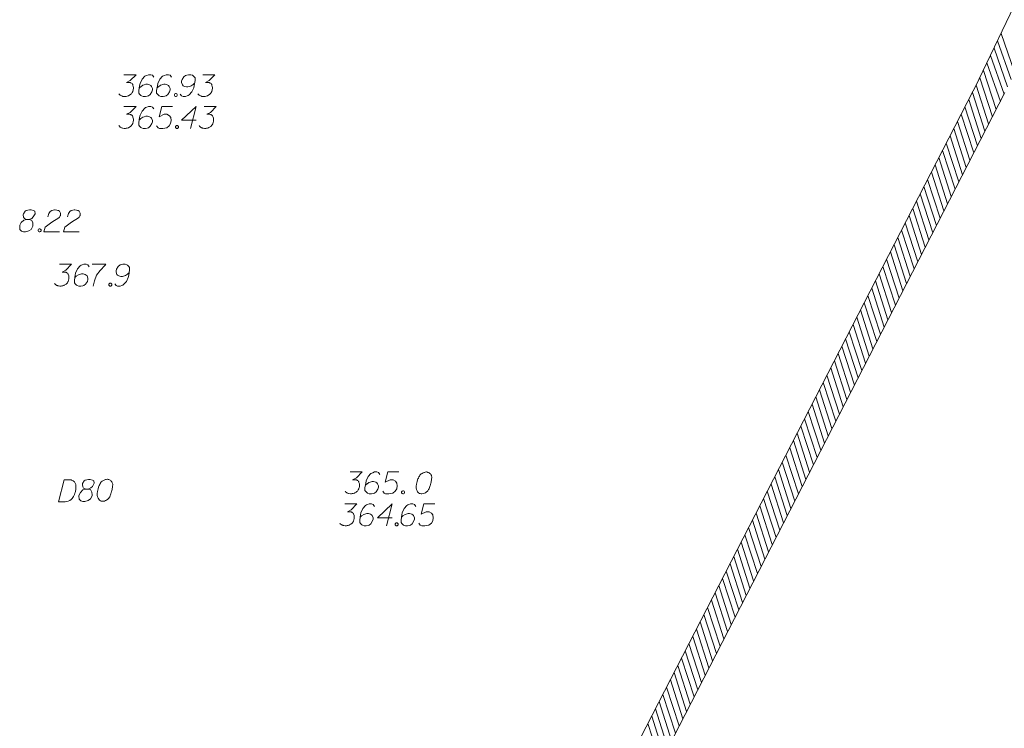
# Model space of a CAD drawing. Header units: metres. Extents: x 5555129 to 5556676, y 5635595 to 5636517.
# Tile 211 of 255: x 5556452 to 5556486, y 5636087 to 5636111. Entities that reach past the tile are written whole.
import ezdxf

# ---------------------------------------------------------------- set-up
doc = ezdxf.new("R2010")
doc.units = ezdxf.units.M
doc.header["$MEASUREMENT"] = 0
for name, color, linetype, lineweight in [('#digitalizacja', 7, 'Continuous', 18), ('#skartowane', 7, 'Continuous', 18), ('#zakres', 7, 'Continuous', 18)]:
    doc.layers.add(name, color=color, linetype=linetype, lineweight=lineweight)

msp = doc.modelspace()

# ---------------------------------------------------------------- linework, layer by layer
at = {"layer": '#digitalizacja', "color": 36, "linetype": 'Continuous', "lineweight": 18, "true_color": 0x7d3300, "flags": 128}
for points in [[(5556455.784, 5636108.992), (5556456.198, 5636108.992), (5556456.003, 5636108.791), (5556455.873, 5636108.726), (5556455.979, 5636108.726), (5556456.003, 5636108.721), (5556456.014, 5636108.715), (5556456.026, 5636108.709), (5556456.038, 5636108.703), (5556456.062, 5636108.685), (5556456.074, 5636108.667), (5556456.085, 5636108.65), (5556456.091, 5636108.632), (5556456.103, 5636108.591), (5556456.109, 5636108.555), (5556456.109, 5636108.537), (5556456.109, 5636108.514), (5556456.103, 5636108.478), (5556456.097, 5636108.455), (5556456.091, 5636108.431), (5556456.085, 5636108.413), (5556456.079, 5636108.402), (5556456.074, 5636108.39), (5556456.068, 5636108.378), (5556456.056, 5636108.36), (5556456.038, 5636108.337), (5556456.02, 5636108.319), (5556456.009, 5636108.307), (5556455.991, 5636108.295), (5556455.973, 5636108.284), (5556455.95, 5636108.272), (5556455.938, 5636108.266), (5556455.896, 5636108.254), (5556455.861, 5636108.248), (5556455.837, 5636108.242), (5556455.796, 5636108.242), (5556455.749, 5636108.248), (5556455.731, 5636108.254), (5556455.713, 5636108.26), (5556455.696, 5636108.266), (5556455.678, 5636108.278), (5556455.66, 5636108.289), (5556455.631, 5636108.313), (5556455.613, 5636108.337)], [(5556456.806, 5636108.91), (5556456.759, 5636108.974), (5556456.705, 5636108.992), (5556456.623, 5636108.992), (5556456.564, 5636108.969), (5556456.528, 5636108.957), (5556456.499, 5636108.939), (5556456.404, 5636108.833), (5556456.339, 5636108.691), (5556456.322, 5636108.614), (5556456.298, 5636108.443), (5556456.298, 5636108.354), (5556456.322, 5636108.319), (5556456.369, 5636108.272), (5556456.387, 5636108.26), (5556456.446, 5636108.242), (5556456.522, 5636108.242), (5556456.581, 5636108.254), (5556456.623, 5636108.266), (5556456.682, 5636108.313), (5556456.741, 5636108.408), (5556456.759, 5636108.467), (5556456.759, 5636108.514), (5556456.729, 5636108.591), (5556456.705, 5636108.62), (5556456.664, 5636108.644), (5556456.593, 5636108.662), (5556456.54, 5636108.662), (5556456.475, 5636108.644), (5556456.434, 5636108.626), (5556456.363, 5636108.579), (5556456.328, 5636108.549), (5556456.31, 5636108.532)], [(5556457.414, 5636108.91), (5556457.367, 5636108.974), (5556457.314, 5636108.992), (5556457.231, 5636108.992), (5556457.172, 5636108.969), (5556457.136, 5636108.957), (5556457.107, 5636108.939), (5556457.012, 5636108.833), (5556456.947, 5636108.691), (5556456.93, 5636108.614), (5556456.906, 5636108.443), (5556456.906, 5636108.354), (5556456.93, 5636108.319), (5556456.977, 5636108.272), (5556456.995, 5636108.26), (5556457.054, 5636108.242), (5556457.131, 5636108.242), (5556457.19, 5636108.254), (5556457.231, 5636108.266), (5556457.29, 5636108.313), (5556457.349, 5636108.408), (5556457.367, 5636108.467), (5556457.367, 5636108.514), (5556457.337, 5636108.591), (5556457.314, 5636108.62), (5556457.272, 5636108.644), (5556457.201, 5636108.662), (5556457.148, 5636108.662), (5556457.083, 5636108.644), (5556457.042, 5636108.626), (5556456.971, 5636108.579), (5556456.936, 5636108.549), (5556456.918, 5636108.532)], [(5556457.715, 5636108.325), (5556457.762, 5636108.26), (5556457.816, 5636108.242), (5556457.898, 5636108.242), (5556457.957, 5636108.266), (5556457.993, 5636108.278), (5556458.022, 5636108.295), (5556458.117, 5636108.402), (5556458.182, 5636108.543), (5556458.199, 5636108.62), (5556458.223, 5636108.791), (5556458.223, 5636108.88), (5556458.199, 5636108.915), (5556458.152, 5636108.963), (5556458.134, 5636108.974), (5556458.075, 5636108.992), (5556457.999, 5636108.992), (5556457.939, 5636108.98), (5556457.898, 5636108.969), (5556457.839, 5636108.921), (5556457.78, 5636108.827), (5556457.762, 5636108.768), (5556457.762, 5636108.721), (5556457.792, 5636108.644), (5556457.816, 5636108.614), (5556457.857, 5636108.591), (5556457.928, 5636108.573), (5556457.981, 5636108.573), (5556458.046, 5636108.591), (5556458.087, 5636108.608), (5556458.158, 5636108.656), (5556458.193, 5636108.685), (5556458.211, 5636108.703)], [(5556458.495, 5636108.992), (5556458.908, 5636108.992), (5556458.713, 5636108.791), (5556458.583, 5636108.726), (5556458.689, 5636108.726), (5556458.713, 5636108.721), (5556458.725, 5636108.715), (5556458.737, 5636108.709), (5556458.748, 5636108.703), (5556458.772, 5636108.685), (5556458.784, 5636108.667), (5556458.796, 5636108.65), (5556458.802, 5636108.632), (5556458.813, 5636108.591), (5556458.819, 5636108.555), (5556458.819, 5636108.537), (5556458.819, 5636108.514), (5556458.813, 5636108.478), (5556458.807, 5636108.455), (5556458.802, 5636108.431), (5556458.796, 5636108.413), (5556458.79, 5636108.402), (5556458.784, 5636108.39), (5556458.778, 5636108.378), (5556458.766, 5636108.36), (5556458.748, 5636108.337), (5556458.731, 5636108.319), (5556458.719, 5636108.307), (5556458.701, 5636108.295), (5556458.684, 5636108.284), (5556458.66, 5636108.272), (5556458.648, 5636108.266), (5556458.607, 5636108.254), (5556458.571, 5636108.248), (5556458.548, 5636108.242), (5556458.506, 5636108.242), (5556458.459, 5636108.248), (5556458.441, 5636108.254), (5556458.424, 5636108.26), (5556458.406, 5636108.266), (5556458.388, 5636108.278), (5556458.371, 5636108.289), (5556458.341, 5636108.313), (5556458.323, 5636108.337)], [(5556457.55, 5636108.343), (5556457.579, 5636108.343), (5556457.597, 5636108.331), (5556457.615, 5636108.307), (5556457.615, 5636108.278), (5556457.597, 5636108.254), (5556457.579, 5636108.242), (5556457.55, 5636108.242), (5556457.532, 5636108.254), (5556457.514, 5636108.278), (5556457.514, 5636108.307), (5556457.532, 5636108.331), (5556457.55, 5636108.343)], [(5556455.784, 5636107.898), (5556456.198, 5636107.898), (5556456.003, 5636107.697), (5556455.873, 5636107.632), (5556455.979, 5636107.632), (5556456.003, 5636107.626), (5556456.014, 5636107.62), (5556456.026, 5636107.615), (5556456.038, 5636107.609), (5556456.062, 5636107.591), (5556456.074, 5636107.573), (5556456.085, 5636107.556), (5556456.091, 5636107.538), (5556456.103, 5636107.496), (5556456.109, 5636107.461), (5556456.109, 5636107.443), (5556456.109, 5636107.42), (5556456.103, 5636107.384), (5556456.097, 5636107.361), (5556456.091, 5636107.337), (5556456.085, 5636107.319), (5556456.079, 5636107.308), (5556456.074, 5636107.296), (5556456.068, 5636107.284), (5556456.056, 5636107.266), (5556456.038, 5636107.243), (5556456.02, 5636107.225), (5556456.009, 5636107.213), (5556455.991, 5636107.201), (5556455.973, 5636107.189), (5556455.95, 5636107.178), (5556455.938, 5636107.172), (5556455.896, 5636107.16), (5556455.861, 5636107.154), (5556455.837, 5636107.148), (5556455.796, 5636107.148), (5556455.749, 5636107.154), (5556455.731, 5636107.16), (5556455.713, 5636107.166), (5556455.696, 5636107.172), (5556455.678, 5636107.183), (5556455.66, 5636107.195), (5556455.631, 5636107.219), (5556455.613, 5636107.243)], [(5556456.806, 5636107.815), (5556456.759, 5636107.88), (5556456.705, 5636107.898), (5556456.623, 5636107.898), (5556456.564, 5636107.874), (5556456.528, 5636107.863), (5556456.499, 5636107.845), (5556456.404, 5636107.739), (5556456.339, 5636107.597), (5556456.322, 5636107.52), (5556456.298, 5636107.349), (5556456.298, 5636107.26), (5556456.322, 5636107.225), (5556456.369, 5636107.178), (5556456.387, 5636107.166), (5556456.446, 5636107.148), (5556456.522, 5636107.148), (5556456.581, 5636107.16), (5556456.623, 5636107.172), (5556456.682, 5636107.219), (5556456.741, 5636107.313), (5556456.759, 5636107.372), (5556456.759, 5636107.42), (5556456.729, 5636107.496), (5556456.705, 5636107.526), (5556456.664, 5636107.55), (5556456.593, 5636107.567), (5556456.54, 5636107.567), (5556456.475, 5636107.55), (5556456.434, 5636107.532), (5556456.363, 5636107.485), (5556456.328, 5636107.455), (5556456.31, 5636107.437)], [(5556457.455, 5636107.898), (5556457.083, 5636107.898), (5556456.989, 5636107.544), (5556457.16, 5636107.632), (5556457.26, 5636107.632), (5556457.343, 5636107.579), (5556457.39, 5636107.52), (5556457.402, 5636107.42), (5556457.384, 5636107.319), (5556457.337, 5636107.237), (5556457.255, 5636107.172), (5556457.113, 5636107.148), (5556457.007, 5636107.148), (5556456.953, 5636107.172), (5556456.906, 5636107.237)], [(5556458.264, 5636107.426), (5556457.756, 5636107.426), (5556458.264, 5636107.898), (5556458.064, 5636107.148)], [(5556458.536, 5636107.898), (5556458.949, 5636107.898), (5556458.754, 5636107.697), (5556458.624, 5636107.632), (5556458.731, 5636107.632), (5556458.754, 5636107.626), (5556458.766, 5636107.62), (5556458.778, 5636107.615), (5556458.79, 5636107.609), (5556458.813, 5636107.591), (5556458.825, 5636107.573), (5556458.837, 5636107.556), (5556458.843, 5636107.538), (5556458.855, 5636107.496), (5556458.861, 5636107.461), (5556458.861, 5636107.443), (5556458.861, 5636107.42), (5556458.855, 5636107.384), (5556458.849, 5636107.361), (5556458.843, 5636107.337), (5556458.837, 5636107.319), (5556458.831, 5636107.308), (5556458.825, 5636107.296), (5556458.819, 5636107.284), (5556458.808, 5636107.266), (5556458.79, 5636107.243), (5556458.772, 5636107.225), (5556458.76, 5636107.213), (5556458.743, 5636107.201), (5556458.725, 5636107.189), (5556458.701, 5636107.178), (5556458.689, 5636107.172), (5556458.648, 5636107.16), (5556458.613, 5636107.154), (5556458.589, 5636107.148), (5556458.548, 5636107.148), (5556458.501, 5636107.154), (5556458.483, 5636107.16), (5556458.465, 5636107.166), (5556458.447, 5636107.172), (5556458.43, 5636107.183), (5556458.412, 5636107.195), (5556458.382, 5636107.219), (5556458.365, 5636107.243)], [(5556457.591, 5636107.248), (5556457.621, 5636107.248), (5556457.638, 5636107.237), (5556457.656, 5636107.213), (5556457.656, 5636107.183), (5556457.638, 5636107.16), (5556457.621, 5636107.148), (5556457.591, 5636107.148), (5556457.573, 5636107.16), (5556457.556, 5636107.183), (5556457.556, 5636107.213), (5556457.573, 5636107.237), (5556457.591, 5636107.248)], [(5556463.543, 5636095.35), (5556463.956, 5636095.35), (5556463.761, 5636095.149), (5556463.631, 5636095.084), (5556463.738, 5636095.084), (5556463.761, 5636095.078), (5556463.773, 5636095.072), (5556463.785, 5636095.067), (5556463.797, 5636095.061), (5556463.82, 5636095.043), (5556463.832, 5636095.025), (5556463.844, 5636095.008), (5556463.85, 5636094.99), (5556463.862, 5636094.948), (5556463.868, 5636094.913), (5556463.868, 5636094.895), (5556463.868, 5636094.872), (5556463.862, 5636094.836), (5556463.856, 5636094.813), (5556463.85, 5636094.789), (5556463.844, 5636094.771), (5556463.838, 5636094.76), (5556463.832, 5636094.748), (5556463.826, 5636094.736), (5556463.814, 5636094.718), (5556463.797, 5636094.695), (5556463.779, 5636094.677), (5556463.767, 5636094.665), (5556463.749, 5636094.653), (5556463.732, 5636094.641), (5556463.708, 5636094.63), (5556463.696, 5636094.624), (5556463.655, 5636094.612), (5556463.619, 5636094.606), (5556463.596, 5636094.6), (5556463.555, 5636094.6), (5556463.507, 5636094.606), (5556463.49, 5636094.612), (5556463.472, 5636094.618), (5556463.454, 5636094.624), (5556463.436, 5636094.635), (5556463.419, 5636094.647), (5556463.389, 5636094.671), (5556463.371, 5636094.695)], [(5556464.564, 5636095.267), (5556464.517, 5636095.332), (5556464.464, 5636095.35), (5556464.381, 5636095.35), (5556464.322, 5636095.326), (5556464.287, 5636095.315), (5556464.257, 5636095.297), (5556464.163, 5636095.191), (5556464.098, 5636095.049), (5556464.08, 5636094.972), (5556464.056, 5636094.801), (5556464.056, 5636094.712), (5556464.08, 5636094.677), (5556464.127, 5636094.63), (5556464.145, 5636094.618), (5556464.204, 5636094.6), (5556464.281, 5636094.6), (5556464.34, 5636094.612), (5556464.381, 5636094.624), (5556464.44, 5636094.671), (5556464.499, 5636094.765), (5556464.517, 5636094.824), (5556464.517, 5636094.872), (5556464.488, 5636094.948), (5556464.464, 5636094.978), (5556464.423, 5636095.002), (5556464.352, 5636095.019), (5556464.299, 5636095.019), (5556464.234, 5636095.002), (5556464.192, 5636094.984), (5556464.121, 5636094.937), (5556464.086, 5636094.907), (5556464.068, 5636094.889)], [(5556465.214, 5636095.35), (5556464.842, 5636095.35), (5556464.747, 5636094.996), (5556464.919, 5636095.084), (5556465.019, 5636095.084), (5556465.102, 5636095.031), (5556465.149, 5636094.972), (5556465.161, 5636094.872), (5556465.143, 5636094.771), (5556465.096, 5636094.689), (5556465.013, 5636094.624), (5556464.871, 5636094.6), (5556464.765, 5636094.6), (5556464.712, 5636094.624), (5556464.665, 5636094.689)], [(5556466.17, 5636095.35), (5556466.159, 5636095.35), (5556466.123, 5636095.344), (5556466.1, 5636095.338), (5556466.082, 5636095.332), (5556466.052, 5636095.32), (5556466.017, 5636095.303), (5556465.987, 5636095.285), (5556465.958, 5636095.261), (5556465.94, 5636095.238), (5556465.922, 5636095.208), (5556465.905, 5636095.179), (5556465.887, 5636095.143), (5556465.875, 5636095.12), (5556465.863, 5636095.084), (5556465.846, 5636095.025), (5556465.828, 5636094.937), (5556465.816, 5636094.866), (5556465.816, 5636094.801), (5556465.822, 5636094.754), (5556465.846, 5636094.7), (5556465.863, 5636094.671), (5556465.893, 5636094.635), (5556465.928, 5636094.612), (5556465.946, 5636094.606), (5556465.981, 5636094.6), (5556466.011, 5636094.6), (5556466.058, 5636094.606), (5556466.1, 5636094.618), (5556466.129, 5636094.635), (5556466.17, 5636094.665), (5556466.188, 5636094.683), (5556466.212, 5636094.706), (5556466.229, 5636094.73), (5556466.241, 5636094.748), (5556466.253, 5636094.777), (5556466.259, 5636094.789), (5556466.271, 5636094.819), (5556466.283, 5636094.854), (5556466.294, 5636094.889), (5556466.3, 5636094.913), (5556466.306, 5636094.931), (5556466.312, 5636094.954), (5556466.324, 5636095.008), (5556466.33, 5636095.037), (5556466.336, 5636095.067), (5556466.342, 5636095.108), (5556466.348, 5636095.161), (5556466.348, 5636095.179), (5556466.342, 5636095.202), (5556466.336, 5636095.226), (5556466.318, 5636095.261), (5556466.3, 5636095.285), (5556466.283, 5636095.303), (5556466.259, 5636095.32), (5556466.235, 5636095.332), (5556466.218, 5636095.338), (5556466.2, 5636095.344), (5556466.17, 5636095.35)], [(5556453.729, 5636095.08), (5556453.93, 5636095.083), (5556453.972, 5636095.077), (5556453.989, 5636095.072), (5556454.019, 5636095.06), (5556454.037, 5636095.049), (5556454.055, 5636095.037), (5556454.085, 5636095.008), (5556454.103, 5636094.984), (5556454.133, 5636094.926), (5556454.135, 5636094.796), (5556454.13, 5636094.737), (5556454.124, 5636094.707), (5556454.119, 5636094.678), (5556454.113, 5636094.648), (5556454.102, 5636094.618), (5556454.09, 5636094.583), (5556454.068, 5636094.529), (5556454.056, 5636094.505), (5556454.01, 5636094.44), (5556453.969, 5636094.404), (5556453.922, 5636094.374), (5556453.869, 5636094.349), (5556453.822, 5636094.337), (5556453.769, 5636094.33), (5556453.539, 5636094.327), (5556453.729, 5636095.08)], [(5556454.472, 5636094.765), (5556454.555, 5636094.766), (5556454.578, 5636094.772), (5556454.649, 5636094.803), (5556454.701, 5636094.851), (5556454.759, 5636094.964), (5556454.752, 5636095.046), (5556454.71, 5636095.075), (5556454.627, 5636095.092), (5556454.568, 5636095.091), (5556454.456, 5636095.072), (5556454.421, 5636095.042), (5556454.363, 5636094.953), (5556454.358, 5636094.923), (5556454.371, 5636094.835), (5556454.395, 5636094.799), (5556454.472, 5636094.765), (5556454.378, 5636094.74), (5556454.29, 5636094.65), (5556454.244, 5636094.561), (5556454.239, 5636094.532), (5556454.246, 5636094.419), (5556454.3, 5636094.361), (5556454.371, 5636094.338), (5556454.442, 5636094.339), (5556454.554, 5636094.37), (5556454.636, 5636094.425), (5556454.688, 5636094.532), (5556454.693, 5636094.567), (5556454.686, 5636094.662), (5556454.637, 5636094.744), (5556454.555, 5636094.766)], [(5556455.217, 5636095.1), (5556455.205, 5636095.1), (5556455.17, 5636095.093), (5556455.147, 5636095.087), (5556455.129, 5636095.081), (5556455.1, 5636095.069), (5556455.064, 5636095.051), (5556455.035, 5636095.032), (5556455.006, 5636095.008), (5556454.989, 5636094.985), (5556454.971, 5636094.955), (5556454.954, 5636094.925), (5556454.937, 5636094.889), (5556454.925, 5636094.866), (5556454.914, 5636094.83), (5556454.897, 5636094.771), (5556454.88, 5636094.682), (5556454.87, 5636094.611), (5556454.87, 5636094.546), (5556454.877, 5636094.499), (5556454.901, 5636094.446), (5556454.919, 5636094.417), (5556454.949, 5636094.382), (5556454.985, 5636094.359), (5556455.003, 5636094.353), (5556455.038, 5636094.347), (5556455.068, 5636094.348), (5556455.115, 5636094.354), (5556455.156, 5636094.367), (5556455.186, 5636094.385), (5556455.227, 5636094.415), (5556455.244, 5636094.433), (5556455.267, 5636094.457), (5556455.285, 5636094.481), (5556455.296, 5636094.499), (5556455.308, 5636094.528), (5556455.313, 5636094.54), (5556455.325, 5636094.57), (5556455.336, 5636094.605), (5556455.348, 5636094.641), (5556455.353, 5636094.665), (5556455.359, 5636094.682), (5556455.364, 5636094.706), (5556455.375, 5636094.76), (5556455.381, 5636094.789), (5556455.386, 5636094.819), (5556455.392, 5636094.86), (5556455.397, 5636094.913), (5556455.397, 5636094.931), (5556455.391, 5636094.955), (5556455.384, 5636094.978), (5556455.366, 5636095.013), (5556455.348, 5636095.037), (5556455.33, 5636095.054), (5556455.306, 5636095.072), (5556455.283, 5636095.083), (5556455.265, 5636095.089), (5556455.247, 5636095.094), (5556455.217, 5636095.1)], [(5556465.35, 5636094.7), (5556465.379, 5636094.7), (5556465.397, 5636094.689), (5556465.415, 5636094.665), (5556465.415, 5636094.635), (5556465.397, 5636094.612), (5556465.379, 5636094.6), (5556465.35, 5636094.6), (5556465.332, 5636094.612), (5556465.314, 5636094.635), (5556465.314, 5636094.665), (5556465.332, 5636094.689), (5556465.35, 5636094.7)], [(5556463.363, 5636094.253), (5556463.776, 5636094.253), (5556463.581, 5636094.052), (5556463.451, 5636093.987), (5556463.557, 5636093.987), (5556463.581, 5636093.981), (5556463.593, 5636093.975), (5556463.605, 5636093.97), (5556463.616, 5636093.964), (5556463.64, 5636093.946), (5556463.652, 5636093.928), (5556463.664, 5636093.91), (5556463.67, 5636093.893), (5556463.681, 5636093.851), (5556463.687, 5636093.816), (5556463.687, 5636093.798), (5556463.687, 5636093.775), (5556463.681, 5636093.739), (5556463.676, 5636093.716), (5556463.67, 5636093.692), (5556463.664, 5636093.674), (5556463.658, 5636093.662), (5556463.652, 5636093.651), (5556463.646, 5636093.639), (5556463.634, 5636093.621), (5556463.616, 5636093.597), (5556463.599, 5636093.58), (5556463.587, 5636093.568), (5556463.569, 5636093.556), (5556463.552, 5636093.544), (5556463.528, 5636093.533), (5556463.516, 5636093.527), (5556463.475, 5636093.515), (5556463.439, 5636093.509), (5556463.416, 5636093.503), (5556463.374, 5636093.503), (5556463.327, 5636093.509), (5556463.309, 5636093.515), (5556463.292, 5636093.521), (5556463.274, 5636093.527), (5556463.256, 5636093.538), (5556463.239, 5636093.55), (5556463.209, 5636093.574), (5556463.191, 5636093.597)], [(5556464.384, 5636094.17), (5556464.337, 5636094.235), (5556464.284, 5636094.253), (5556464.201, 5636094.253), (5556464.142, 5636094.229), (5556464.107, 5636094.218), (5556464.077, 5636094.2), (5556463.983, 5636094.093), (5556463.918, 5636093.952), (5556463.9, 5636093.875), (5556463.876, 5636093.704), (5556463.876, 5636093.615), (5556463.9, 5636093.58), (5556463.947, 5636093.533), (5556463.965, 5636093.521), (5556464.024, 5636093.503), (5556464.101, 5636093.503), (5556464.16, 5636093.515), (5556464.201, 5636093.527), (5556464.26, 5636093.574), (5556464.319, 5636093.668), (5556464.337, 5636093.727), (5556464.337, 5636093.775), (5556464.307, 5636093.851), (5556464.284, 5636093.881), (5556464.242, 5636093.904), (5556464.172, 5636093.922), (5556464.118, 5636093.922), (5556464.053, 5636093.904), (5556464.012, 5636093.887), (5556463.941, 5636093.84), (5556463.906, 5636093.81), (5556463.888, 5636093.792)], [(5556464.992, 5636093.781), (5556464.484, 5636093.781), (5556464.992, 5636094.253), (5556464.792, 5636093.503)], [(5556465.801, 5636094.17), (5556465.754, 5636094.235), (5556465.701, 5636094.253), (5556465.618, 5636094.253), (5556465.559, 5636094.229), (5556465.524, 5636094.218), (5556465.494, 5636094.2), (5556465.4, 5636094.093), (5556465.335, 5636093.952), (5556465.317, 5636093.875), (5556465.293, 5636093.704), (5556465.293, 5636093.615), (5556465.317, 5636093.58), (5556465.364, 5636093.533), (5556465.382, 5636093.521), (5556465.441, 5636093.503), (5556465.518, 5636093.503), (5556465.577, 5636093.515), (5556465.618, 5636093.527), (5556465.677, 5636093.574), (5556465.736, 5636093.668), (5556465.754, 5636093.727), (5556465.754, 5636093.775), (5556465.725, 5636093.851), (5556465.701, 5636093.881), (5556465.66, 5636093.904), (5556465.589, 5636093.922), (5556465.536, 5636093.922), (5556465.471, 5636093.904), (5556465.429, 5636093.887), (5556465.358, 5636093.84), (5556465.323, 5636093.81), (5556465.305, 5636093.792)], [(5556466.451, 5636094.253), (5556466.079, 5636094.253), (5556465.984, 5636093.899), (5556466.156, 5636093.987), (5556466.256, 5636093.987), (5556466.339, 5636093.934), (5556466.386, 5636093.875), (5556466.398, 5636093.775), (5556466.38, 5636093.674), (5556466.333, 5636093.592), (5556466.25, 5636093.527), (5556466.108, 5636093.503), (5556466.002, 5636093.503), (5556465.949, 5636093.527), (5556465.902, 5636093.592)], [(5556465.128, 5636093.603), (5556465.158, 5636093.603), (5556465.175, 5636093.592), (5556465.193, 5636093.568), (5556465.193, 5636093.538), (5556465.175, 5636093.515), (5556465.158, 5636093.503), (5556465.128, 5636093.503), (5556465.11, 5636093.515), (5556465.093, 5636093.538), (5556465.093, 5636093.568), (5556465.11, 5636093.592), (5556465.128, 5636093.603)]]:
    msp.add_lwpolyline(points, dxfattribs=at)
at = {"layer": '#skartowane', "color": 5, "linetype": 'Continuous', "lineweight": 18, "flags": 128}
for points in [[(5556452.443, 5636104.023), (5556452.525, 5636104.023), (5556452.549, 5636104.029), (5556452.62, 5636104.059), (5556452.673, 5636104.106), (5556452.732, 5636104.218), (5556452.726, 5636104.301), (5556452.685, 5636104.33), (5556452.602, 5636104.348), (5556452.543, 5636104.348), (5556452.431, 5636104.33), (5556452.395, 5636104.301), (5556452.336, 5636104.212), (5556452.33, 5636104.183), (5556452.342, 5636104.094), (5556452.366, 5636104.059), (5556452.443, 5636104.023), (5556452.348, 5636104), (5556452.26, 5636103.911), (5556452.212, 5636103.823), (5556452.206, 5636103.793), (5556452.212, 5636103.681), (5556452.265, 5636103.622), (5556452.336, 5636103.598), (5556452.407, 5636103.598), (5556452.519, 5636103.628), (5556452.602, 5636103.681), (5556452.655, 5636103.787), (5556452.661, 5636103.823), (5556452.655, 5636103.917), (5556452.608, 5636104), (5556452.525, 5636104.023)], [(5556453.175, 5636104.112), (5556453.204, 5636104.224), (5556453.251, 5636104.295), (5556453.305, 5636104.325), (5556453.358, 5636104.342), (5556453.399, 5636104.348), (5556453.429, 5636104.348), (5556453.482, 5636104.342), (5556453.517, 5636104.33), (5556453.535, 5636104.325), (5556453.57, 5636104.307), (5556453.588, 5636104.283), (5556453.6, 5636104.26), (5556453.606, 5636104.242), (5556453.612, 5636104.218), (5556453.612, 5636104.189), (5556453.606, 5636104.159), (5556453.6, 5636104.142), (5556453.588, 5636104.118), (5556453.57, 5636104.094), (5556453.553, 5636104.077), (5556453.311, 5636103.929), (5556453.08, 5636103.758), (5556453.039, 5636103.598), (5556453.576, 5636103.598)], [(5556453.848, 5636104.112), (5556453.877, 5636104.224), (5556453.925, 5636104.295), (5556453.978, 5636104.325), (5556454.031, 5636104.342), (5556454.072, 5636104.348), (5556454.102, 5636104.348), (5556454.155, 5636104.342), (5556454.19, 5636104.33), (5556454.208, 5636104.325), (5556454.244, 5636104.307), (5556454.261, 5636104.283), (5556454.273, 5636104.26), (5556454.279, 5636104.242), (5556454.285, 5636104.218), (5556454.285, 5636104.189), (5556454.279, 5636104.159), (5556454.273, 5636104.142), (5556454.261, 5636104.118), (5556454.244, 5636104.094), (5556454.226, 5636104.077), (5556453.984, 5636103.929), (5556453.753, 5636103.758), (5556453.712, 5636103.598), (5556454.25, 5636103.598)], [(5556452.874, 5636103.699), (5556452.903, 5636103.699), (5556452.921, 5636103.687), (5556452.939, 5636103.663), (5556452.939, 5636103.634), (5556452.921, 5636103.61), (5556452.903, 5636103.598), (5556452.874, 5636103.598), (5556452.856, 5636103.61), (5556452.838, 5636103.634), (5556452.838, 5636103.663), (5556452.856, 5636103.687), (5556452.874, 5636103.699)]]:
    msp.add_lwpolyline(points, dxfattribs=at)
at = {"layer": '#skartowane', "color": 7, "linetype": 'Continuous', "lineweight": 18, "flags": 128}
for points in [[(5556453.572, 5636102.481), (5556453.985, 5636102.481), (5556453.79, 5636102.28), (5556453.66, 5636102.215), (5556453.767, 5636102.215), (5556453.79, 5636102.21), (5556453.802, 5636102.204), (5556453.814, 5636102.198), (5556453.826, 5636102.192), (5556453.849, 5636102.174), (5556453.861, 5636102.156), (5556453.873, 5636102.139), (5556453.879, 5636102.121), (5556453.891, 5636102.08), (5556453.896, 5636102.044), (5556453.896, 5636102.026), (5556453.896, 5636102.003), (5556453.891, 5636101.967), (5556453.885, 5636101.944), (5556453.879, 5636101.92), (5556453.873, 5636101.902), (5556453.867, 5636101.891), (5556453.861, 5636101.879), (5556453.855, 5636101.867), (5556453.843, 5636101.849), (5556453.826, 5636101.826), (5556453.808, 5636101.808), (5556453.796, 5636101.796), (5556453.778, 5636101.784), (5556453.761, 5636101.773), (5556453.737, 5636101.761), (5556453.725, 5636101.755), (5556453.684, 5636101.743), (5556453.648, 5636101.737), (5556453.625, 5636101.731), (5556453.584, 5636101.731), (5556453.536, 5636101.737), (5556453.519, 5636101.743), (5556453.501, 5636101.749), (5556453.483, 5636101.755), (5556453.465, 5636101.767), (5556453.448, 5636101.778), (5556453.418, 5636101.802), (5556453.4, 5636101.826)], [(5556454.593, 5636102.398), (5556454.546, 5636102.463), (5556454.493, 5636102.481), (5556454.41, 5636102.481), (5556454.351, 5636102.458), (5556454.316, 5636102.446), (5556454.286, 5636102.428), (5556454.192, 5636102.322), (5556454.127, 5636102.18), (5556454.109, 5636102.103), (5556454.085, 5636101.932), (5556454.085, 5636101.843), (5556454.109, 5636101.808), (5556454.156, 5636101.761), (5556454.174, 5636101.749), (5556454.233, 5636101.731), (5556454.31, 5636101.731), (5556454.369, 5636101.743), (5556454.41, 5636101.755), (5556454.469, 5636101.802), (5556454.528, 5636101.896), (5556454.546, 5636101.956), (5556454.546, 5636102.003), (5556454.517, 5636102.08), (5556454.493, 5636102.109), (5556454.452, 5636102.133), (5556454.381, 5636102.15), (5556454.328, 5636102.15), (5556454.263, 5636102.133), (5556454.221, 5636102.115), (5556454.15, 5636102.068), (5556454.115, 5636102.038), (5556454.097, 5636102.021)], [(5556454.694, 5636102.481), (5556455.166, 5636102.481), (5556455.137, 5636102.452), (5556454.965, 5636102.269), (5556454.847, 5636102.103), (5556454.776, 5636101.908), (5556454.729, 5636101.731)], [(5556455.467, 5636101.814), (5556455.514, 5636101.749), (5556455.568, 5636101.731), (5556455.65, 5636101.731), (5556455.709, 5636101.755), (5556455.745, 5636101.767), (5556455.774, 5636101.784), (5556455.869, 5636101.891), (5556455.934, 5636102.032), (5556455.951, 5636102.109), (5556455.975, 5636102.28), (5556455.975, 5636102.369), (5556455.951, 5636102.404), (5556455.904, 5636102.452), (5556455.886, 5636102.463), (5556455.827, 5636102.481), (5556455.751, 5636102.481), (5556455.692, 5636102.469), (5556455.65, 5636102.458), (5556455.591, 5636102.41), (5556455.532, 5636102.316), (5556455.514, 5636102.257), (5556455.514, 5636102.21), (5556455.544, 5636102.133), (5556455.568, 5636102.103), (5556455.609, 5636102.08), (5556455.68, 5636102.062), (5556455.733, 5636102.062), (5556455.798, 5636102.08), (5556455.839, 5636102.097), (5556455.91, 5636102.145), (5556455.945, 5636102.174), (5556455.963, 5636102.192)], [(5556455.302, 5636101.832), (5556455.331, 5636101.832), (5556455.349, 5636101.82), (5556455.367, 5636101.796), (5556455.367, 5636101.767), (5556455.349, 5636101.743), (5556455.331, 5636101.731), (5556455.302, 5636101.731), (5556455.284, 5636101.743), (5556455.266, 5636101.767), (5556455.266, 5636101.796), (5556455.284, 5636101.82), (5556455.302, 5636101.832)]]:
    msp.add_lwpolyline(points, dxfattribs=at)
at = {"layer": '#zakres', "color": 134, "linetype": 'Continuous', "lineweight": 18}
for p, q in [((5556485.121, 5636108.824), (5556498.671, 5636137.074)), ((5556486.228, 5636108.831), (5556485.763, 5636110.151)), ((5556486.349, 5636109.083), (5556485.884, 5636110.404)), ((5556486.107, 5636108.578), (5556485.642, 5636109.899)), ((5556485.985, 5636108.326), (5556485.521, 5636109.646)), ((5556485.712, 5636107.799), (5556485.284, 5636109.132)), ((5556485.864, 5636108.073), (5556485.4, 5636109.394)), ((5556469.377, 5636078.186), (5556485.127, 5636108.836)), ((5556485.585, 5636107.55), (5556485.156, 5636108.883)), ((5556485.457, 5636107.301), (5556485.028, 5636108.634)), ((5556470.266, 5636077.729), (5556486.016, 5636108.379)), ((5556485.201, 5636106.803), (5556484.773, 5636108.136)), ((5556485.329, 5636107.052), (5556484.901, 5636108.385)), ((5556485.073, 5636106.554), (5556484.645, 5636107.886)), ((5556484.817, 5636106.055), (5556484.389, 5636107.388)), ((5556484.945, 5636106.304), (5556484.517, 5636107.637)), ((5556484.689, 5636105.806), (5556484.261, 5636107.139)), ((5556484.561, 5636105.557), (5556484.133, 5636106.89)), ((5556484.305, 5636105.059), (5556483.877, 5636106.392)), ((5556484.433, 5636105.308), (5556484.005, 5636106.641)), ((5556484.177, 5636104.81), (5556483.749, 5636106.143)), ((5556484.049, 5636104.561), (5556483.621, 5636105.894)), ((5556483.793, 5636104.063), (5556483.365, 5636105.396)), ((5556483.921, 5636104.312), (5556483.493, 5636105.645)), ((5556483.665, 5636103.814), (5556483.237, 5636105.147)), ((5556483.537, 5636103.565), (5556483.109, 5636104.898)), ((5556483.281, 5636103.067), (5556482.853, 5636104.4)), ((5556483.409, 5636103.316), (5556482.981, 5636104.649)), ((5556483.153, 5636102.818), (5556482.725, 5636104.151)), ((5556483.025, 5636102.569), (5556482.597, 5636103.902)), ((5556482.769, 5636102.071), (5556482.341, 5636103.404)), ((5556482.897, 5636102.32), (5556482.469, 5636103.653)), ((5556482.641, 5636101.822), (5556482.213, 5636103.155)), ((5556482.385, 5636101.324), (5556481.957, 5636102.657)), ((5556482.513, 5636101.573), (5556482.085, 5636102.906)), ((5556482.257, 5636101.075), (5556481.829, 5636102.408)), ((5556482.129, 5636100.826), (5556481.701, 5636102.158)), ((5556481.873, 5636100.327), (5556481.445, 5636101.66)), ((5556482.001, 5636100.576), (5556481.573, 5636101.909)), ((5556481.745, 5636100.078), (5556481.317, 5636101.411)), ((5556481.617, 5636099.829), (5556481.189, 5636101.162)), ((5556481.361, 5636099.331), (5556480.933, 5636100.664)), ((5556481.489, 5636099.58), (5556481.061, 5636100.913)), ((5556481.233, 5636099.082), (5556480.805, 5636100.415)), ((5556481.105, 5636098.833), (5556480.677, 5636100.166)), ((5556480.849, 5636098.335), (5556480.421, 5636099.668)), ((5556480.977, 5636098.584), (5556480.549, 5636099.917)), ((5556480.721, 5636098.086), (5556480.293, 5636099.419)), ((5556480.593, 5636097.837), (5556480.165, 5636099.17)), ((5556480.338, 5636097.339), (5556479.909, 5636098.672)), ((5556480.466, 5636097.588), (5556480.037, 5636098.921)), ((5556480.21, 5636097.09), (5556479.782, 5636098.423)), ((5556479.954, 5636096.592), (5556479.526, 5636097.925)), ((5556480.082, 5636096.841), (5556479.654, 5636098.174)), ((5556479.826, 5636096.343), (5556479.398, 5636097.676)), ((5556479.698, 5636096.094), (5556479.27, 5636097.427)), ((5556479.442, 5636095.596), (5556479.014, 5636096.929)), ((5556479.57, 5636095.845), (5556479.142, 5636097.178)), ((5556479.314, 5636095.347), (5556478.886, 5636096.68)), ((5556479.186, 5636095.098), (5556478.758, 5636096.43)), ((5556478.93, 5636094.599), (5556478.502, 5636095.932)), ((5556479.058, 5636094.848), (5556478.63, 5636096.181)), ((5556478.802, 5636094.35), (5556478.374, 5636095.683)), ((5556478.674, 5636094.101), (5556478.246, 5636095.434)), ((5556478.418, 5636093.603), (5556477.99, 5636094.936)), ((5556478.546, 5636093.852), (5556478.118, 5636095.185)), ((5556478.29, 5636093.354), (5556477.862, 5636094.687)), ((5556478.162, 5636093.105), (5556477.734, 5636094.438)), ((5556477.906, 5636092.607), (5556477.478, 5636093.94)), ((5556478.034, 5636092.856), (5556477.606, 5636094.189)), ((5556477.778, 5636092.358), (5556477.35, 5636093.691)), ((5556477.522, 5636091.86), (5556477.094, 5636093.193)), ((5556477.65, 5636092.109), (5556477.222, 5636093.442)), ((5556477.394, 5636091.611), (5556476.966, 5636092.944)), ((5556477.266, 5636091.362), (5556476.838, 5636092.695)), ((5556477.01, 5636090.864), (5556476.582, 5636092.197)), ((5556477.138, 5636091.113), (5556476.71, 5636092.446)), ((5556476.882, 5636090.615), (5556476.454, 5636091.948)), ((5556476.754, 5636090.366), (5556476.326, 5636091.699)), ((5556476.498, 5636089.868), (5556476.07, 5636091.201)), ((5556476.626, 5636090.117), (5556476.198, 5636091.45)), ((5556476.37, 5636089.619), (5556475.942, 5636090.952)), ((5556476.242, 5636089.37), (5556475.814, 5636090.703)), ((5556475.986, 5636088.871), (5556475.558, 5636090.204)), ((5556476.114, 5636089.12), (5556475.686, 5636090.453)), ((5556475.858, 5636088.622), (5556475.43, 5636089.955)), ((5556475.73, 5636088.373), (5556475.302, 5636089.706)), ((5556475.474, 5636087.875), (5556475.046, 5636089.208)), ((5556475.602, 5636088.124), (5556475.174, 5636089.457)), ((5556475.347, 5636087.626), (5556474.918, 5636088.959)), ((5556475.091, 5636087.128), (5556474.663, 5636088.461)), ((5556475.219, 5636087.377), (5556474.791, 5636088.71)), ((5556474.963, 5636086.879), (5556474.535, 5636088.212)), ((5556474.835, 5636086.63), (5556474.407, 5636087.963)), ((5556474.579, 5636086.132), (5556474.151, 5636087.465)), ((5556474.707, 5636086.381), (5556474.279, 5636087.714)), ((5556474.451, 5636085.883), (5556474.023, 5636087.216)), ((5556474.323, 5636085.634), (5556473.895, 5636086.967)), ((5556474.195, 5636085.385), (5556473.767, 5636086.718))]:
    msp.add_line(p, q, dxfattribs=at)

doc.saveas('drawing.dxf')
